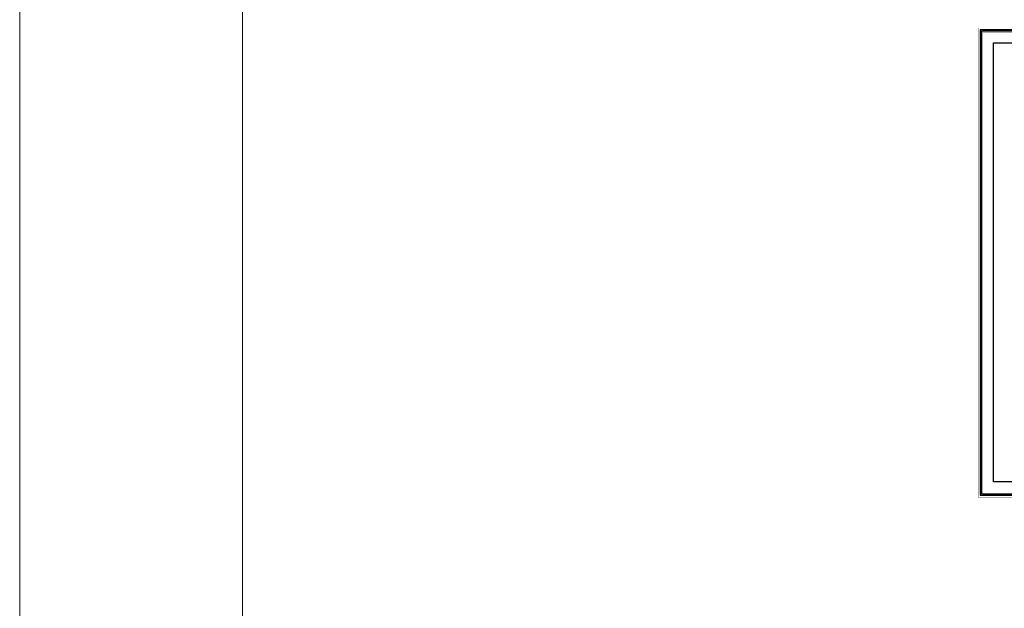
# Model space of a CAD drawing. Header units: millimetres. Extents: x -9038497 to 54128, y -10570064 to 59476.
# Tile 62 of 135: x 37960 to 39374, y 24141 to 24985. Entities that reach past the tile are written whole.
import ezdxf

# ---------------------------------------------------------------- set-up
doc = ezdxf.new("R2010")
doc.units = ezdxf.units.MM
doc.header["$LTSCALE"] = 0.8
for name, color, linetype, lineweight in [('0 proj_widok widok widok', 7, 'Continuous', 0), ('ocieplenie', 214, 'Continuous', 13), ('SCIANY', 1, 'Continuous', 30)]:
    doc.layers.add(name, color=color, linetype=linetype, lineweight=lineweight)

msp = doc.modelspace()

# ---------------------------------------------------------------- linework, layer by layer
at = {"layer": '0 proj_widok widok widok', "lineweight": 0}
for points in [[(37959.87367141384, 23153.87586894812), (42159.87367141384, 23153.87586894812), (42159.87367141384, 26101.87586894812), (37959.87367141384, 26101.87586894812)], [(37959.87367141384, 23153.87586894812), (42159.87367141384, 23153.87586894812), (42159.87367141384, 26101.87586894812), (37959.87367141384, 26101.87586894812)], [(38279.87367141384, 26041.87586894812), (42099.87367141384, 26041.87586894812), (42099.87367141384, 23213.87586894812), (38279.87367141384, 23213.87586894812)]]:
    msp.add_lwpolyline(points, close=True, dxfattribs=at)
at = {"layer": 'ocieplenie', "lineweight": 0, "ltscale": 40, "const_width": 0.1}
msp.add_lwpolyline([(39568.81346051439, 25310.03119202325), (39546.83584105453, 25310.03119202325), (39546.83584105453, 24974.02822434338), (39336.81346051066, 24974.02822432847), (39336.81346051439, 24792.52822432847), (39336.81346051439, 24300.0282243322), (39546.83584105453, 24300.02822432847), (39546.83584105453, 24144.61471450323), (39556.8134605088, 24144.61471450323)], dxfattribs=at)
at = {"layer": 'ocieplenie', "lineweight": -3, "ltscale": 40}
for points in [[(39568.81346051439, 25308.03119202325), (39549.83584105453, 25308.03119202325), (39549.83584105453, 24971.02822434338), (39339.81346051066, 24971.02822432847), (39339.81346051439, 24792.52822432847), (39339.81346051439, 24303.0282243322), (39549.83584105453, 24303.02822432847), (39549.83584105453, 24146.61471450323), (39568.81346049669, 24146.61471450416)], [(39568.81346051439, 25308.03119202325), (39551.83584105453, 25308.03119202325), (39551.83584105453, 24969.02822434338), (39341.81346051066, 24969.02822432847), (39341.81346051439, 24792.52822432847), (39341.81346051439, 24305.0282243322), (39551.83584105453, 24305.02822432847), (39551.83584105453, 24146.61471450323), (39568.81346049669, 24146.61471450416)]]:
    msp.add_lwpolyline(points, dxfattribs=at)
at = {"layer": 'ocieplenie', "lineweight": -3, "ltscale": 40, "const_width": 0.2}
msp.add_lwpolyline([(39568.81346051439, 25308.03119202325), (39553.83584105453, 25308.03119202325), (39553.83584105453, 24967.02822434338), (39343.81346051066, 24967.02822432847), (39343.81346051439, 24792.52822432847), (39343.81346051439, 24307.0282243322), (39553.83584105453, 24307.02822432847), (39553.83584105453, 24146.61471450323), (39568.81346049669, 24146.61471450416)], dxfattribs=at)
at = {"layer": 'SCIANY', "ltscale": 40}
for p, q in [((39358.81346051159, 24322.02822433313), (39358.81346051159, 24952.02822432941)), ((39358.81346051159, 24952.02822432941), (39568.81346051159, 24952.02822432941)), ((39568.81346051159, 24322.02822432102), (39358.81346051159, 24322.02822433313))]:
    msp.add_line(p, q, dxfattribs=at)

doc.saveas('drawing.dxf')
